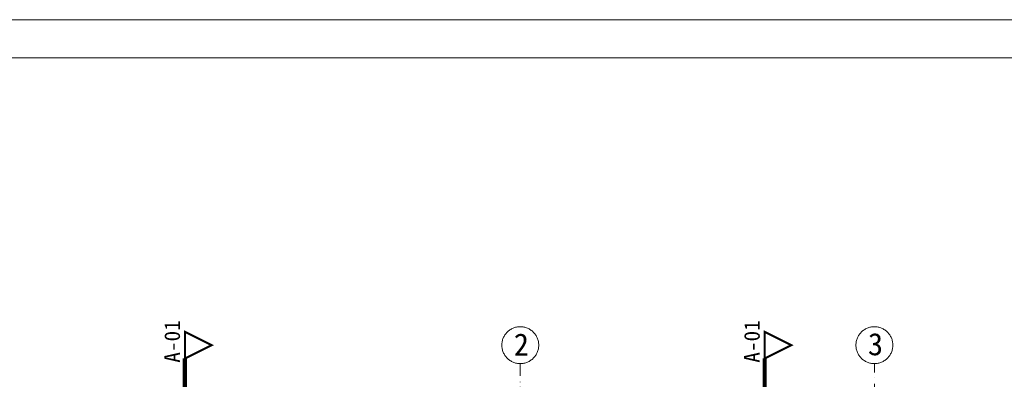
# Model space of a CAD drawing. Header units: millimetres. Extents: x -1373 to 28294, y -9636 to 187.
# Tile 117 of 133: x 4702 to 6120, y -331 to 187. Entities that reach past the tile are written whole.
import ezdxf

# ---------------------------------------------------------------- set-up
doc = ezdxf.new("R2010")
doc.units = ezdxf.units.MM
for name, pattern in [('DASHED', [0.75, 0.5, -0.25]), ('Kreski i kropki', [335.138881, 176.388884, -88.194442, 0, -70.555556]), ('Przerywana', [960, 480, -480])]:
    doc.linetypes.add(name, pattern=pattern)
for name, color, linetype, lineweight in [('840-Znaczniki ogólne_Nr_pióra__5', 7, 'Continuous', 13), ('_k_opis', 7, 'Continuous', 13), ('_k_osie', 142, 'Kreski i kropki', 13), ('_k_widok', 7, 'Continuous', 18)]:
    doc.layers.add(name, color=color, linetype=linetype, lineweight=lineweight)
doc.styles.add('GENERATED_STYLE_1', font='MS Gothic.ttf')
doc.styles.add('GENERATED_STYLE_2', font='MS Gothic.ttf')

msp = doc.modelspace()

# ---------------------------------------------------------------- linework, layer by layer
at = {"layer": '_k_opis'}
for points in [[(3312.2, 186.6), (7512.2, 186.6), (7512.2, -2783.4), (3312.2, -2783.4)], [(3502.2, 131.6), (7457.2, 131.6), (7457.2, -2728.4), (3502.2, -2728.4)]]:
    msp.add_lwpolyline(points, close=True, dxfattribs=at)
at = {"layer": '_k_osie', "ltscale": 0.1}
for points in [[(5423.2, -308.7), (5423.2, -2237.7)], [(5933.2, -2237.7), (5933.2, -308.7)]]:
    msp.add_lwpolyline(points, dxfattribs=at)
at = {"layer": '_k_osie'}
for centre in [(5423.2, -282.1), (5933.2, -282.1)]:
    msp.add_circle(centre, 26.6, dxfattribs=at)
at = {"layer": '_k_widok', "color": 161, "linetype": 'Przerywana', "ltscale": 0.05, "true_color": 0x40a5ff, "const_width": 3}
for points in [[(4940.2, -301.3), (4978.6, -282.1), (4940.2, -262.9), (4940.2, -301.3)], [(5775.2, -301.3), (5813.6, -282.1), (5775.2, -262.9), (5775.2, -301.3)]]:
    msp.add_lwpolyline(points, dxfattribs=at)
at = {"layer": '_k_widok', "color": 161, "linetype": 'DASHED', "ltscale": 50, "true_color": 0x40a5ff, "const_width": 6}
for points in [[(4940.2, -2245.1), (4940.2, -301.3)], [(5775.2, -2245.1), (5775.2, -301.3)]]:
    msp.add_lwpolyline(points, dxfattribs=at)

# ---------------------------------------------------------------- texts
at = {"layer": '840-Znaczniki ogólne_Nr_pióra__5', "color": 161, "true_color": 0x40a5ff, "char_height": 22.5, "attachment_point": 1, "rotation": 90, "style": 'GENERATED_STYLE_1'}
for insert in [(4910.6, -307.4), (5745.6, -307.4)]:
    msp.add_mtext('\\A1;A-01', dxfattribs=dict(at, insert=insert))
at = {"layer": '_k_osie', "char_height": 32, "attachment_point": 8, "style": 'GENERATED_STYLE_2'}
for s, insert in [('2', (5424.8, -297.2)), ('3', (5934.8, -297.2))]:
    msp.add_mtext(s, dxfattribs=dict(at, insert=insert))

doc.saveas('drawing.dxf')
